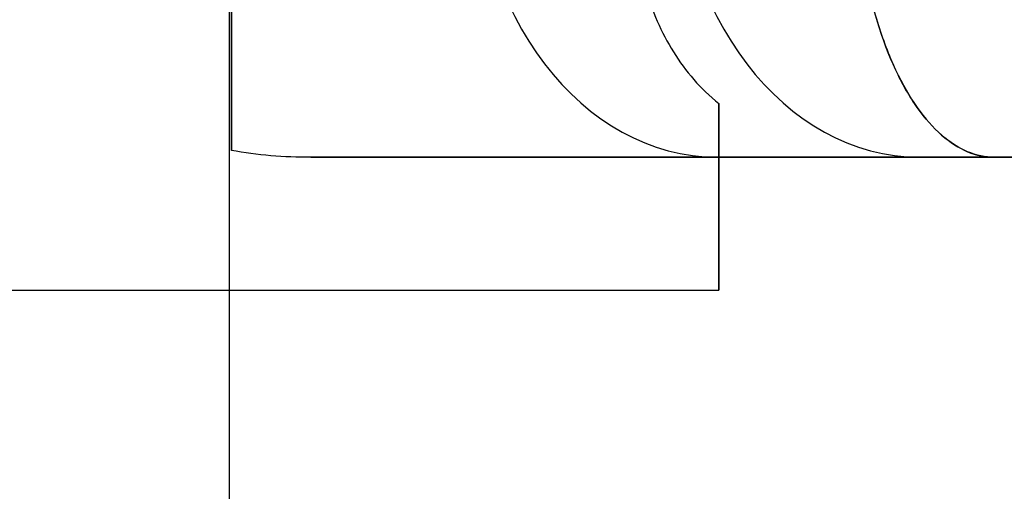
# Model space of a CAD drawing. Header units: millimetres. Extents: x -659 to 534, y -17 to 14.
# Tile 219 of 256: x 460.06 to 465.61, y -9.68 to -7.02. Entities that reach past the tile are written whole.
import ezdxf

# ---------------------------------------------------------------- set-up
doc = ezdxf.new("R2010")
doc.units = ezdxf.units.MM
doc.layers.add('METAL NEGRO', color=7, linetype='Continuous')

msp = doc.modelspace()

# ---------------------------------------------------------------- linework, layer by layer
at = {"layer": 'METAL NEGRO'}
for p, q in [((461.2404, -12.2137, 1117.8278), (461.2404, 0.7863, 1117.834)), ((461.25, -7.4336, 17.2989), (461.25, -3.6621, 17.2989)), ((461.7118, -7.7979, 16.1603), (466.5277, -7.7979, 16.1603)), ((464, -7.7979, 14.0111), (464, -8.5441, 14.0111)), ((464.6451, -7.7979, 12.6644), (464.6451, -7.7979, 19.6561)), ((465.5555, -7.7979, 11.5794), (465.265, -7.7979, 11.9256)), ((464, -8.0212, 12.4625), (464, -8.0212, 15.858))]:
    msp.add_line(p, q, dxfattribs=at)
at = {"layer": 'METAL NEGRO', "extrusion": (-1, 0, 0)}
for centre, start, end in [((5.5479, 14.1603, -461.25), 42.5155, 137.4845), ((5.5479, 14.1603, -464), 310.4593, 0), ((5.5479, 14.1603, -464), 360, 41.4096)]:
    msp.add_arc(centre, 3, start, end, dxfattribs=at)
at = {"layer": 'METAL NEGRO', "extrusion": (0.642788, -5.68434e-14, 0.766044)}
msp.add_arc((-5.9979, -343.3041, 312.71), 1.8, 90, 180, dxfattribs=at)
at = {"layer": 'METAL NEGRO', "extrusion": (-0.642788, 1.13687e-13, 0.766044)}
msp.add_arc((5.9979, 364.0793, -289.7266), 1.8, 270, 360, dxfattribs=at)
at = {"layer": 'METAL NEGRO', "extrusion": (0, -1, 0)}
msp.add_arc((455.25, 16.1603, 7.7979), 11.2777, 336.03481, 23.96519, dxfattribs=at)
at = {"layer": 'METAL NEGRO'}
for points, weights, degree in [([(461.25, -5.9979, 18.4103), (461.25, -6.8861, 18.4103), (461.25, -7.5759, 17.5397), (461.25, -7.7591, 16.1876)], [1, 0.851082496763, 0.851082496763, 1], 3), ([(464, -7.7979, 13.4332), (464, -7.7979, 12.8754), (464, -7.6938, 12.3415), (464, -7.4946, 11.8777)], [1, 0.971301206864, 0.971301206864, 1], 3), ([(466.5277, -7.7979, 16.1603), (464.6823, -17.0479, 16.1603), (455.25, -17.0479, 16.1603)], [0.931934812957, 0.746414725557, 1], 2)]:
    msp.add_rational_spline(points, weights, degree=degree, dxfattribs=at)
for points, knots in [([(463.529, -5.9979, 11.1942), (463.5103, -6.1452, 11.2166), (463.5058, -6.2897, 11.2496), (463.5243, -6.573, 11.3369), (463.5479, -6.7123, 11.3918), (463.6232, -6.9707, 11.5152), (463.6757, -7.0932, 11.5855), (463.8132, -7.3141, 11.7317), (463.8967, -7.4111, 11.8065), (464, -7.4946, 11.8777)], [-1.791242, -1.791242, -1.791242, -1.791242, -1.343432, -1.343432, -0.895621, -0.895621, -0.447811, -0.447811, 0, 0, 0, 0]), ([(464.7665, -5.9979, 9.7195), (464.7632, -6.1241, 9.7234), (464.7663, -6.2501, 9.7406), (464.7844, -6.4915, 9.7987), (464.7992, -6.608, 9.8393), (464.8401, -6.8324, 9.9437), (464.8659, -6.9387, 10.0068), (464.9256, -7.1329, 10.1489), (464.9596, -7.2221, 10.2285), (465.074, -7.4665, 10.4927), (465.1615, -7.5886, 10.6911), (465.3536, -7.7565, 11.1251), (465.4532, -7.7979, 11.3493), (465.5555, -7.7979, 11.5794)], [0, 0, 0, 0, 0.375838, 0.375838, 0.751676, 0.751676, 1.127515, 1.127515, 1.503353, 1.503353, 2.255029, 2.255029, 3.006706, 3.006706, 3.006706, 3.006706]), ([(465.5555, -7.7979, 20.7411), (465.5045, -7.7979, 20.8559), (465.454, -7.7873, 20.9695), (465.3542, -7.7455, 21.1942), (465.3046, -7.7138, 21.3061), (465.2095, -7.6305, 21.521), (465.1638, -7.579, 21.6244), (465.0765, -7.4554, 21.823), (465.0349, -7.3831, 21.9181), (464.922, -7.1414, 22.179), (464.8599, -6.9418, 22.3262), (464.7992, -6.6074, 22.4814), (464.7841, -6.4882, 22.5229), (464.7662, -6.247, 22.5804), (464.7632, -6.1238, 22.5971), (464.7665, -5.9979, 22.601)], [0, 0, 0, 0, 0.37557, 0.37557, 0.75114, 0.75114, 1.12671, 1.12671, 1.502279, 1.502279, 2.253419, 2.253419, 2.628989, 2.628989, 3.004559, 3.004559, 3.004559, 3.004559])]:
    msp.add_open_spline(points, degree=3, knots=knots, dxfattribs=at)
for points, degree in [([(461.6986, -7.7979, 16.1446), (461.5466, -7.7979, 16.1446), (461.3967, -7.7869, 16.1573), (461.25, -7.7591, 16.1876)], 3), ([(464, -7.7979, 16.1446), (461.6986, -7.7979, 16.1446)], 1), ([(461.6986, -7.7979, 16.1446), (465.5555, -7.7979, 20.7411)], 1), ([(464, -7.7979, 16.1446), (464, -7.7979, 13.4332)], 1), ([(465.5555, -7.7979, 11.5794), (464, -7.7979, 13.4332)], 1), ([(455.25, -8.5479, 14.1603), (464, -8.5479, 14.1603)], 1)]:
    msp.add_open_spline(points, degree=degree, dxfattribs=at)

doc.saveas('drawing.dxf')
